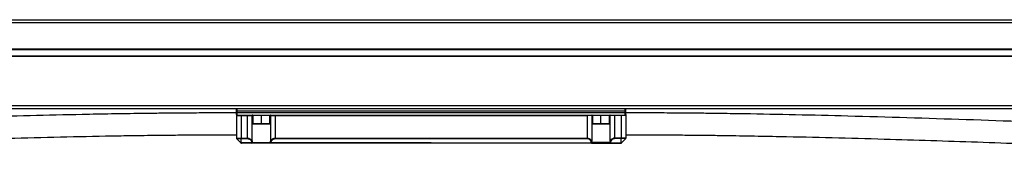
# Model space of a CAD drawing. Header units: millimetres. Extents: x -498 to 2211, y 417 to 918.
# Tile 21 of 24: x 1579 to 1895, y 658 to 702. Entities that reach past the tile are written whole.
import ezdxf

# ---------------------------------------------------------------- set-up
doc = ezdxf.new("R2010")
doc.units = ezdxf.units.MM

# ---------------------------------------------------------------- blocks, each defined once
blk = doc.blocks.new('Drawing View6')
at = {"color": 7, "linetype": 'Continuous', "lineweight": 25}
for p, q in [((-917.53, 40), (82.07, 40)), ((82.07, 39), (-917.53, 39)), ((-912.73, 30.7), (77.27, 30.7)), ((-912.73, 30.5), (77.27, 30.5)), ((-912.73, 28.5), (77.27, 28.5)), ((-912.73, 28.3), (77.27, 28.3)), ((-917.53, 12.5), (82.07, 12.5)), ((82.07, 11.5), (-917.53, 11.5)), ((-480.23, 10.7), (-480.23, 11.3)), ((-480.23, 10.7), (-480.03, 10.7)), ((-480.23, 10.3), (-480.23, 10.7)), ((-480.23, 9.7), (-480.23, 10.3)), ((-480.23, 10.3), (-480.03, 10.3)), ((-480.23, 9.7), (-480.23, 2.08)), ((-480.03, 10.7), (-480.03, 11.5)), ((-355.43, 10.7), (-480.03, 10.7)), ((-480.03, 10.3), (-480.03, 10.7)), ((-480.03, 9.5), (-480.03, 10.3)), ((-480.03, 10.3), (-355.43, 10.3)), ((-480.03, 9.5), (-473.48, 9.5)), ((-478.73, 9.3), (-478.73, 9.5)), ((-476.66, 9.3), (-476.66, 9.5)), ((-474.98, 9.5), (-474.98, 6.7)), ((-473.48, 9.5), (-472.23, 9.5)), ((-472.23, 6.7), (-472.23, 9.5)), ((-472.23, 9.5), (-470.98, 9.5)), ((-470.98, 9.5), (-364.48, 9.5)), ((-469.48, 6.7), (-469.48, 9.5)), ((-467.8, 9.3), (-467.8, 9.5)), ((-367.66, 9.3), (-367.66, 9.5)), ((-365.98, 9.5), (-365.98, 6.7)), ((-364.48, 9.5), (-363.23, 9.5)), ((-363.23, 6.7), (-363.23, 9.5)), ((-363.23, 9.5), (-361.98, 9.5)), ((-361.98, 9.5), (-355.43, 9.5)), ((-360.48, 6.7), (-360.48, 9.5)), ((-358.8, 9.3), (-358.8, 9.5)), ((-356.73, 9.3), (-356.73, 9.5)), ((-355.43, 10.7), (-355.43, 11.5)), ((-355.23, 10.7), (-355.43, 10.7)), ((-355.43, 10.3), (-355.43, 10.7)), ((-355.43, 9.5), (-355.43, 10.3)), ((-355.23, 10.3), (-355.43, 10.3)), ((-355.23, 10.7), (-355.23, 11.3)), ((-355.23, 10.3), (-355.23, 10.7)), ((-355.23, 9.7), (-355.23, 10.3)), ((-355.23, 9.7), (-355.23, 2.08)), ((-479.88, 9.3), (-478.73, 9.3)), ((-478.73, 9.3), (-476.66, 9.3)), ((-478.73, 9.3), (-478.73, 2.08)), ((-476.66, 9.3), (-475.21, 9.3)), ((-476.66, 2.08), (-476.66, 9.3)), ((-475.21, 1.13), (-475.21, 9.3)), ((-475.21, 9.3), (-474.98, 9.3)), ((-474.98, 6.7), (-474.88, 6.6)), ((-472.23, 6.7), (-474.98, 6.7)), ((-472.23, 6.6), (-474.88, 6.6)), ((-472.23, 6.6), (-472.23, 6.7)), ((-469.48, 6.7), (-472.23, 6.7)), ((-469.58, 6.6), (-472.23, 6.6)), ((-469.58, 6.6), (-469.48, 6.7)), ((-469.48, 9.3), (-469.25, 9.3)), ((-469.25, 9.3), (-467.8, 9.3)), ((-469.25, 9.3), (-469.25, 1.13)), ((-467.8, 9.3), (-367.66, 9.3)), ((-467.8, 9.3), (-467.8, 2.08)), ((-366.21, 9.3), (-367.66, 9.3)), ((-367.66, 9.3), (-367.66, 2.08)), ((-366.21, 9.3), (-366.21, 1.13)), ((-365.98, 9.3), (-366.21, 9.3)), ((-365.98, 6.7), (-365.88, 6.6)), ((-363.23, 6.7), (-365.98, 6.7)), ((-363.23, 6.6), (-365.88, 6.6)), ((-360.48, 6.7), (-363.23, 6.7)), ((-363.23, 6.6), (-363.23, 6.7)), ((-360.58, 6.6), (-363.23, 6.6)), ((-360.58, 6.6), (-360.48, 6.7)), ((-360.25, 9.3), (-360.48, 9.3)), ((-358.8, 9.3), (-360.25, 9.3)), ((-360.25, 1.13), (-360.25, 9.3)), ((-356.73, 9.3), (-358.8, 9.3)), ((-358.8, 2.08), (-358.8, 9.3)), ((-355.58, 9.3), (-356.73, 9.3)), ((-356.73, 9.3), (-356.73, 2.08)), ((-480.23, 2.08), (-478.73, 2.08)), ((-480.17, 1.94), (-478.73, 1.94)), ((-478.79, 0.55), (-480.17, 1.94)), ((-478.73, 2.08), (-476.66, 2.08)), ((-478.73, 1.94), (-476.66, 1.94)), ((-478.73, 0.55), (-478.73, 1.94)), ((-475.25, 0.55), (-478.73, 0.55)), ((-475.25, 0.5), (-478.65, 0.5)), ((-476.66, 2.08), (-476.66, 1.94)), ((-475.25, 0.55), (-475.25, 0.5)), ((-469.21, 0.5), (-475.25, 0.5)), ((-475.06, 0.7), (-469.39, 0.7)), ((-417.73, 0.55), (-469.21, 0.55)), ((-469.21, 0.5), (-469.21, 0.55)), ((-366.25, 0.5), (-469.21, 0.5)), ((-467.8, 2.08), (-467.8, 1.94)), ((-467.8, 2.08), (-367.66, 2.08)), ((-467.8, 1.94), (-367.66, 1.94)), ((-417.73, 0.55), (-366.25, 0.55)), ((-367.66, 2.08), (-367.66, 1.94)), ((-366.25, 0.5), (-366.25, 0.55)), ((-366.25, 0.5), (-360.21, 0.5)), ((-360.39, 0.7), (-366.06, 0.7)), ((-360.21, 0.55), (-356.73, 0.55)), ((-360.21, 0.55), (-360.21, 0.5)), ((-360.21, 0.5), (-356.81, 0.5)), ((-358.8, 2.08), (-358.8, 1.94)), ((-356.73, 2.08), (-358.8, 2.08)), ((-356.73, 1.94), (-358.8, 1.94)), ((-355.23, 2.08), (-356.73, 2.08)), ((-355.29, 1.94), (-356.73, 1.94)), ((-356.73, 0.55), (-356.73, 1.94)), ((-356.67, 0.55), (-355.29, 1.94))]:
    blk.add_line(p, q, dxfattribs=at)
at = {"color": 7, "linetype": 'Continuous', "lineweight": 25, "flags": 128}
for points in [[(-478.73, 2.08), (-478.73, 2.06), (-478.73, 2.04), (-478.73, 2.02), (-478.73, 2), (-478.73, 1.98), (-478.73, 1.97), (-478.73, 1.95), (-478.73, 1.94)], [(-356.73, 2.08), (-356.73, 2.06), (-356.73, 2.04), (-356.73, 2.02), (-356.73, 2), (-356.73, 1.98), (-356.73, 1.97), (-356.73, 1.95), (-356.73, 1.94)]]:
    blk.add_lwpolyline(points, dxfattribs=at)
at = {"color": 7, "linetype": 'Continuous', "lineweight": 25}
for centre, radius, start, end in [((-480.03, 11.3), 0.2, 90, 180), ((-480.03, 9.7), 0.2, 180, 270), ((-480.06, 9.32), 0.181, 353.4238, 81.3869), ((-475.02, 9.3), 0.196, 91.1196, 181.0775), ((-469.44, 9.3), 0.196, 358.9225, 88.8804), ((-366.02, 9.3), 0.196, 91.1196, 181.0775), ((-360.44, 9.3), 0.196, 358.9225, 88.8804), ((-355.4, 9.32), 0.181, 98.6131, 186.5762), ((-355.43, 11.3), 0.2, 0, 90), ((-355.43, 9.7), 0.2, 270, 0), ((-480.03, 2.08), 0.2, 180, 225), ((-475.42, 1.22), 0.226, 274.4186, 338.195), ((-475.29, 0.8), 0.253, 280.4724, 334.9143), ((-475.26, 0.69), 0.192, 272.6617, 2.434), ((-469.16, 0.8), 0.253, 205.0828, 259.5262), ((-469.2, 0.69), 0.192, 177.5681, 267.3022), ((-469.04, 1.22), 0.226, 201.805, 265.5815), ((-366.42, 1.22), 0.226, 274.4185, 338.195), ((-366.29, 0.8), 0.253, 280.4738, 334.9172), ((-366.26, 0.69), 0.192, 272.6978, 2.4319), ((-360.16, 0.8), 0.253, 205.0857, 259.5276), ((-360.2, 0.69), 0.192, 177.566, 267.3383), ((-360.04, 1.22), 0.226, 201.805, 265.5814), ((-355.43, 2.08), 0.2, 315, 360)]:
    blk.add_arc(centre, radius, start, end, dxfattribs=at)
for points, knots in [([(-480.23, 10.19), (-482.81, 10.18), (-487.65, 10.18), (-494.45, 10.14), (-500.38, 10.09), (-505.71, 10.04), (-512.28, 9.96), (-520.27, 9.84), (-537.76, 9.51), (-562.02, 8.89), (-593.1, 7.88), (-625.69, 6.73), (-660.99, 5.46), (-691.93, 4.5), (-715.71, 3.92), (-727.99, 3.68), (-735.9, 3.56), (-739.76, 3.51), (-744.18, 3.45), (-749.43, 3.4), (-754.88, 3.35), (-758.58, 3.33), (-760.23, 3.32)], [0, 0, 0, 0, 0.027582, 0.051835, 0.072763, 0.091057, 0.108892, 0.143054, 0.176548, 0.29616, 0.402961, 0.509763, 0.645693, 0.781619, 0.841425, 0.900369, 0.913182, 0.926127, 0.941686, 0.960418, 0.982325, 1, 1, 1, 1]), ([(-480.18, 9.57), (-480.16, 9.51), (-480.14, 9.4), (-480.01, 9.31), (-479.92, 9.3), (-479.88, 9.3)], [0, 0, 0, 0, 0.44842, 0.74951, 1, 1, 1, 1]), ([(-355.28, 9.57), (-355.29, 9.51), (-355.32, 9.4), (-355.45, 9.31), (-355.54, 9.3), (-355.58, 9.3)], [0, 0, 0, 0, 0.4484197, 0.7495097, 1, 1, 1, 1]), ([(-75.23, 3.32), (-76.74, 3.33), (-80.2, 3.35), (-85.38, 3.39), (-90.7, 3.44), (-97.27, 3.53), (-105.26, 3.65), (-122.75, 3.97), (-147.01, 4.59), (-178.09, 5.6), (-210.67, 6.76), (-245.98, 8.02), (-276.92, 8.98), (-300.69, 9.56), (-312.98, 9.8), (-320.89, 9.92), (-324.75, 9.98), (-329.17, 10.03), (-334.42, 10.09), (-340.57, 10.14), (-347.6, 10.18), (-352.59, 10.18), (-355.23, 10.19)], [0, 0, 0, 0, 0.016153, 0.03707, 0.055359, 0.073192, 0.107349, 0.140842, 0.260451, 0.36725, 0.47405, 0.609978, 0.745902, 0.805707, 0.864644, 0.877455, 0.890407, 0.905982, 0.924727, 0.946643, 0.971733, 1, 1, 1, 1]), ([(-770.23, -3.7), (-767.65, -3.7), (-762.8, -3.7), (-756, -3.66), (-750.07, -3.61), (-744.73, -3.56), (-735.03, -3.44), (-715.87, -3.11), (-688.42, -2.41), (-657.34, -1.41), (-624.75, -0.25), (-589.45, 1.02), (-558.5, 1.98), (-534.73, 2.56), (-522.44, 2.8), (-514.53, 2.92), (-510.67, 2.98), (-506.26, 3.03), (-501.02, 3.09), (-494.88, 3.14), (-487.85, 3.18), (-482.87, 3.18), (-480.23, 3.19)], [0, 0, 0, 0, 0.026641, 0.050071, 0.070295, 0.087967, 0.105191, 0.170526, 0.286022, 0.389147, 0.492275, 0.623527, 0.754777, 0.812525, 0.869448, 0.881822, 0.89431, 0.909309, 0.927377, 0.948514, 0.972721, 1, 1, 1, 1]), ([(-355.23, 3.19), (-352.65, 3.18), (-347.81, 3.18), (-341.02, 3.14), (-335.09, 3.09), (-329.77, 3.04), (-323.2, 2.96), (-315.22, 2.83), (-297.73, 2.51), (-273.47, 1.89), (-242.39, 0.88), (-209.8, -0.28), (-174.5, -1.54), (-143.56, -2.5), (-119.79, -3.08), (-107.5, -3.32), (-99.59, -3.44), (-95.73, -3.49), (-91.31, -3.55), (-86.05, -3.61), (-79.9, -3.66), (-72.86, -3.7), (-67.87, -3.7), (-65.23, -3.7)], [0, 0, 0, 0, 0.026617, 0.050015, 0.070195, 0.087846, 0.105062, 0.138035, 0.170373, 0.28586, 0.388977, 0.492096, 0.623338, 0.754577, 0.81232, 0.869219, 0.881586, 0.894102, 0.909166, 0.927285, 0.948461, 0.972698, 1, 1, 1, 1]), ([(-478.73, 0.55), (-478.74, 0.55), (-478.76, 0.55), (-478.78, 0.55), (-478.79, 0.55), (-478.79, 0.55)], [0, 0, 0, 0, 0.5, 0.5, 1, 1, 1, 1]), ([(-478.79, 0.55), (-478.78, 0.55), (-478.77, 0.54), (-478.75, 0.52), (-478.73, 0.51), (-478.7, 0.5), (-478.69, 0.5), (-478.67, 0.5), (-478.65, 0.5), (-478.65, 0.5)], [0, 0, 0, 0, 0.10591, 0.267562, 0.469669, 0.607584, 0.746779, 0.875196, 1, 1, 1, 1]), ([(-478.65, 0.5), (-478.65, 0.5), (-478.66, 0.49), (-478.67, 0.5), (-478.68, 0.5), (-478.7, 0.51), (-478.71, 0.52), (-478.72, 0.53), (-478.73, 0.54), (-478.73, 0.55), (-478.73, 0.55)], [0, 0, 0, 0, 0.09605, 0.254575, 0.390588, 0.527755, 0.661975, 0.78349, 0.892883, 1, 1, 1, 1]), ([(-476.66, 2.08), (-476.54, 2.08), (-476.42, 2.07), (-476.17, 2.01), (-476.04, 1.97), (-475.77, 1.84), (-475.64, 1.75), (-475.39, 1.49), (-475.28, 1.33), (-475.21, 1.13)], [0, 0, 0, 0, 0.25, 0.25, 0.5, 0.5, 0.75, 0.75, 1, 1, 1, 1]), ([(-476.66, 1.94), (-476.55, 1.94), (-476.45, 1.92), (-476.24, 1.87), (-476.13, 1.83), (-475.89, 1.7), (-475.77, 1.6), (-475.56, 1.35), (-475.46, 1.19), (-475.4, 0.99)], [0, 0, 0, 0, 0.25, 0.25, 0.5, 0.5, 0.75, 0.75, 1, 1, 1, 1]), ([(-469.25, 1.13), (-469.23, 1.16), (-469.21, 1.23), (-469.17, 1.32), (-469.12, 1.4), (-469.07, 1.48), (-468.98, 1.58), (-468.86, 1.71), (-468.67, 1.84), (-468.48, 1.94), (-468.29, 2.01), (-468.12, 2.05), (-467.96, 2.07), (-467.85, 2.08), (-467.8, 2.08)], [0, 0, 0, 0, 0.069075, 0.134452, 0.196145, 0.254172, 0.308553, 0.444853, 0.568689, 0.677814, 0.78108, 0.855029, 0.927809, 1, 1, 1, 1]), ([(-469.05, 0.99), (-469.03, 1.07), (-469, 1.14), (-468.93, 1.28), (-468.89, 1.35), (-468.76, 1.53), (-468.65, 1.63), (-468.44, 1.78), (-468.33, 1.83), (-468.15, 1.89), (-468.09, 1.91), (-467.95, 1.93), (-467.88, 1.94), (-467.8, 1.94)], [0, 0, 0, 0, 0.125, 0.125, 0.25, 0.25, 0.5, 0.5, 0.75, 0.75, 0.875, 0.875, 1, 1, 1, 1]), ([(-367.66, 2.08), (-367.62, 2.08), (-367.55, 2.08), (-367.45, 2.07), (-367.34, 2.05), (-367.23, 2.03), (-367.12, 1.99), (-367.01, 1.95), (-366.9, 1.9), (-366.78, 1.83), (-366.64, 1.74), (-366.51, 1.62), (-366.38, 1.47), (-366.28, 1.31), (-366.24, 1.19), (-366.21, 1.13)], [0, 0, 0, 0, 0.045451, 0.093487, 0.143983, 0.196837, 0.252049, 0.309573, 0.369406, 0.431491, 0.528071, 0.633217, 0.7469, 0.869168, 1, 1, 1, 1]), ([(-366.4, 0.99), (-366.43, 1.07), (-366.45, 1.14), (-366.52, 1.28), (-366.56, 1.35), (-366.7, 1.53), (-366.8, 1.63), (-367.02, 1.78), (-367.13, 1.83), (-367.31, 1.89), (-367.37, 1.91), (-367.5, 1.93), (-367.58, 1.94), (-367.66, 1.94)], [0, 0, 0, 0, 0.125, 0.125, 0.25, 0.25, 0.5, 0.5, 0.75, 0.75, 0.875, 0.875, 1, 1, 1, 1]), ([(-358.8, 2.08), (-358.92, 2.08), (-359.04, 2.07), (-359.28, 2.01), (-359.41, 1.97), (-359.68, 1.84), (-359.82, 1.75), (-360.07, 1.49), (-360.18, 1.33), (-360.25, 1.13)], [0, 0, 0, 0, 0.25, 0.25, 0.5, 0.5, 0.75, 0.75, 1, 1, 1, 1]), ([(-358.8, 1.94), (-358.91, 1.94), (-359.01, 1.92), (-359.22, 1.87), (-359.33, 1.83), (-359.57, 1.7), (-359.69, 1.6), (-359.9, 1.35), (-360, 1.19), (-360.05, 0.99)], [0, 0, 0, 0, 0.25, 0.25, 0.5, 0.5, 0.75, 0.75, 1, 1, 1, 1]), ([(-356.73, 0.55), (-356.73, 0.55), (-356.73, 0.54), (-356.73, 0.53), (-356.74, 0.52), (-356.76, 0.51), (-356.78, 0.5), (-356.8, 0.5), (-356.81, 0.5), (-356.81, 0.5)], [0, 0, 0, 0, 0.107214, 0.216731, 0.30517, 0.47239, 0.745456, 0.875596, 1, 1, 1, 1]), ([(-356.81, 0.5), (-356.8, 0.5), (-356.79, 0.5), (-356.77, 0.5), (-356.74, 0.51), (-356.72, 0.52), (-356.69, 0.53), (-356.68, 0.55), (-356.67, 0.55)], [0, 0, 0, 0, 0.120536, 0.253294, 0.530197, 0.661, 0.785452, 1, 1, 1, 1]), ([(-356.67, 0.55), (-356.67, 0.55), (-356.67, 0.55), (-356.68, 0.55), (-356.7, 0.55), (-356.71, 0.55), (-356.72, 0.55), (-356.73, 0.55)], [0, 0, 0, 0, 0.230535, 0.446438, 0.647004, 0.831666, 1, 1, 1, 1])]:
    blk.add_open_spline(points, degree=3, knots=knots, dxfattribs=at)
for points in [[(-475.4, 0.99), (-475.36, 0.85), (-475.31, 0.7), (-475.25, 0.55)], [(-475.21, 1.13), (-475.17, 0.99), (-475.13, 0.84), (-475.06, 0.7)], [(-469.39, 0.7), (-469.34, 0.83), (-469.29, 0.97), (-469.25, 1.13)], [(-469.21, 0.55), (-469.15, 0.69), (-469.1, 0.83), (-469.05, 0.99)], [(-366.25, 0.55), (-366.31, 0.69), (-366.36, 0.83), (-366.4, 0.99)], [(-366.06, 0.7), (-366.12, 0.83), (-366.17, 0.97), (-366.21, 1.13)], [(-360.25, 1.13), (-360.28, 0.99), (-360.33, 0.84), (-360.39, 0.7)], [(-360.05, 0.99), (-360.09, 0.85), (-360.14, 0.7), (-360.21, 0.55)]]:
    blk.add_open_spline(points, degree=3, dxfattribs=at)

msp = doc.modelspace()

# ---------------------------------------------------------------- block references
at = {"color": 7, "linetype": 'Continuous', "lineweight": 25}
msp.add_blockref('Drawing View6', (2129.2, 661.89), dxfattribs=at)

doc.saveas('drawing.dxf')
